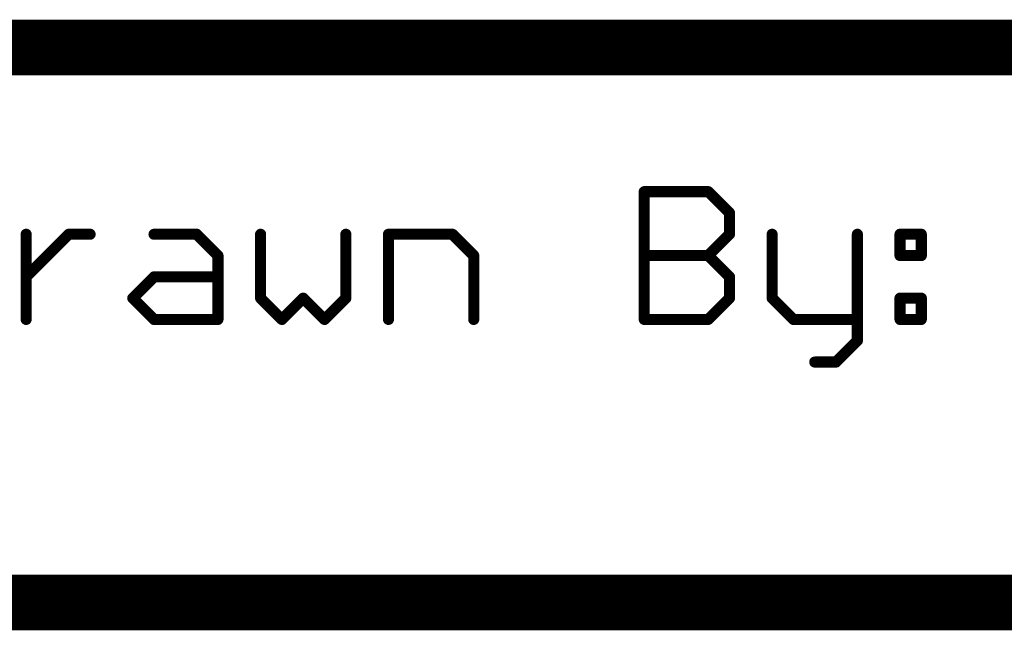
# Model space of a CAD drawing. Extents: x -1.3 to 9.2, y -4.6 to 3.5.
# Tile 69 of 215: x 4.912 to 5.267, y -4.563 to -4.343. Entities that reach past the tile are written whole.
import ezdxf

# ---------------------------------------------------------------- set-up
doc = ezdxf.new("R2010")
doc.units = 0
doc.layers.get('0').update_dxf_attribs({"linetype": 'CONTINUOUS'})
doc.layers.add('acc-ni-360-23-a_document', color=1, linetype='CONTINUOUS')

# ---------------------------------------------------------------- blocks, each defined once
blk = doc.blocks.new('D41')
at = {"const_width": 0.001}
blk.add_lwpolyline([(-0.0005, 0, 1), (0.0005, 0, 1)], format="xyb", close=True, dxfattribs=at)
blk = doc.blocks.new('D43')
at = {"const_width": 0.002}
blk.add_lwpolyline([(-0.001, 0, 1), (0.001, 0, 1)], format="xyb", close=True, dxfattribs=at)

msp = doc.modelspace()

# ---------------------------------------------------------------- linework, layer by layer
at = {"layer": 'acc-ni-360-23-a_document', "color": 1}
for points, const_width in [([(4.786618, -4.353), (6.566618, -4.353)], 0.02), ([(5.13718, -4.451), (5.13718, -4.404961)], 0.004), ([(5.13718, -4.404961), (5.1602, -4.404961)], 0.004), ([(5.13718, -4.403961), (5.13718, -4.403961)], 0.002), ([(5.13718, -4.403961), (5.13718, -4.403961)], 0.002), ([(5.13818, -4.404961), (5.13818, -4.404961)], 0.002), ([(5.13818, -4.404961), (5.13818, -4.404961)], 0.002), ([(5.1602, -4.404961), (5.167873, -4.412634)], 0.004), ([(5.1602, -4.405961), (5.1602, -4.405961)], 0.002), ([(5.1602, -4.405961), (5.1602, -4.405961)], 0.002), ([(5.160907, -4.404254), (5.160907, -4.404254)], 0.002), ([(5.160907, -4.404254), (5.160907, -4.404254)], 0.002), ([(5.167873, -4.420307), (5.167873, -4.412634)], 0.004), ([(5.167166, -4.413341), (5.167166, -4.413341)], 0.002), ([(5.167166, -4.413341), (5.167166, -4.413341)], 0.002), ([(5.168873, -4.412634), (5.168873, -4.412634)], 0.002), ([(5.168873, -4.412634), (5.168873, -4.412634)], 0.002), ([(4.914657, -4.451), (4.914657, -4.420307)], 0.004), ([(4.914657, -4.435654), (4.930004, -4.420307)], 0.004), ([(4.915657, -4.420307), (4.915657, -4.420307)], 0.002), ([(4.915657, -4.420307), (4.915657, -4.420307)], 0.002), ([(4.930004, -4.420307), (4.937677, -4.420307)], 0.004), ([(4.930004, -4.419307), (4.930004, -4.419307)], 0.002), ([(4.930004, -4.419307), (4.930004, -4.419307)], 0.002), ([(4.930711, -4.421014), (4.930711, -4.421014)], 0.002), ([(4.930711, -4.421014), (4.930711, -4.421014)], 0.002), ([(4.937677, -4.421307), (4.937677, -4.421307)], 0.002), ([(4.937677, -4.421307), (4.937677, -4.421307)], 0.002), ([(4.960696, -4.420307), (4.976043, -4.420307)], 0.004), ([(4.960696, -4.419307), (4.960696, -4.419307)], 0.002), ([(4.960696, -4.419307), (4.960696, -4.419307)], 0.002), ([(4.976043, -4.420307), (4.983716, -4.42798)], 0.004), ([(4.976043, -4.421307), (4.976043, -4.421307)], 0.002), ([(4.976043, -4.421307), (4.976043, -4.421307)], 0.002), ([(4.97675, -4.4196), (4.97675, -4.4196)], 0.002), ([(4.97675, -4.4196), (4.97675, -4.4196)], 0.002), ([(4.999063, -4.443327), (4.999063, -4.420307)], 0.004), ([(5.000063, -4.420307), (5.000063, -4.420307)], 0.002), ([(5.000063, -4.420307), (5.000063, -4.420307)], 0.002), ([(5.029755, -4.443327), (5.029755, -4.420307)], 0.004), ([(5.030755, -4.420307), (5.030755, -4.420307)], 0.002), ([(5.030755, -4.420307), (5.030755, -4.420307)], 0.002), ([(5.045102, -4.451), (5.045102, -4.420307)], 0.004), ([(5.045102, -4.420307), (5.068121, -4.420307)], 0.004), ([(5.045102, -4.419307), (5.045102, -4.419307)], 0.002), ([(5.045102, -4.419307), (5.045102, -4.419307)], 0.002), ([(5.046102, -4.420307), (5.046102, -4.420307)], 0.002), ([(5.046102, -4.420307), (5.046102, -4.420307)], 0.002), ([(5.068121, -4.420307), (5.075795, -4.42798)], 0.004), ([(5.068121, -4.421307), (5.068121, -4.421307)], 0.002), ([(5.068121, -4.421307), (5.068121, -4.421307)], 0.002), ([(5.068828, -4.4196), (5.068828, -4.4196)], 0.002), ([(5.068828, -4.4196), (5.068828, -4.4196)], 0.002), ([(5.1602, -4.42798), (5.167873, -4.420307)], 0.004), ([(5.166873, -4.420307), (5.166873, -4.420307)], 0.002), ([(5.166873, -4.420307), (5.166873, -4.420307)], 0.002), ([(5.16858, -4.421014), (5.16858, -4.421014)], 0.002), ([(5.16858, -4.421014), (5.16858, -4.421014)], 0.002), ([(5.18322, -4.443327), (5.18322, -4.420307)], 0.004), ([(5.18422, -4.420307), (5.18422, -4.420307)], 0.002), ([(5.18422, -4.420307), (5.18422, -4.420307)], 0.002), ([(5.213912, -4.458673), (5.213912, -4.420307)], 0.004), ([(5.214912, -4.420307), (5.214912, -4.420307)], 0.002), ([(5.214912, -4.420307), (5.214912, -4.420307)], 0.002), ([(5.229259, -4.420307), (5.236932, -4.420307)], 0.004), ([(5.229259, -4.42798), (5.229259, -4.420307)], 0.004), ([(5.229259, -4.419307), (5.229259, -4.419307)], 0.002), ([(5.229259, -4.419307), (5.229259, -4.419307)], 0.002), ([(5.230259, -4.420307), (5.230259, -4.420307)], 0.002), ([(5.230259, -4.420307), (5.230259, -4.420307)], 0.002), ([(5.236932, -4.42798), (5.236932, -4.420307)], 0.004), ([(5.236932, -4.421307), (5.236932, -4.421307)], 0.002), ([(5.236932, -4.421307), (5.236932, -4.421307)], 0.002), ([(5.237932, -4.420307), (5.237932, -4.420307)], 0.002), ([(5.237932, -4.420307), (5.237932, -4.420307)], 0.002), ([(4.983716, -4.451), (4.983716, -4.42798)], 0.004), ([(4.984716, -4.42798), (4.984716, -4.42798)], 0.002), ([(4.984716, -4.42798), (4.984716, -4.42798)], 0.002), ([(5.075795, -4.451), (5.075795, -4.42798)], 0.004), ([(5.076795, -4.42798), (5.076795, -4.42798)], 0.002), ([(5.076795, -4.42798), (5.076795, -4.42798)], 0.002), ([(5.13718, -4.42798), (5.1602, -4.42798)], 0.004), ([(5.13718, -4.42698), (5.13718, -4.42698)], 0.002), ([(5.13718, -4.42698), (5.13718, -4.42698)], 0.002), ([(5.1602, -4.42798), (5.167873, -4.435654)], 0.004), ([(5.159493, -4.427273), (5.159493, -4.427273)], 0.002), ([(5.159493, -4.427273), (5.159493, -4.427273)], 0.002), ([(5.160907, -4.427273), (5.160907, -4.427273)], 0.002), ([(5.160907, -4.427273), (5.160907, -4.427273)], 0.002), ([(5.229259, -4.42798), (5.236932, -4.42798)], 0.004), ([(5.228259, -4.42798), (5.228259, -4.42798)], 0.002), ([(5.228259, -4.42798), (5.228259, -4.42798)], 0.002), ([(5.229259, -4.42698), (5.229259, -4.42698)], 0.002), ([(5.229259, -4.42698), (5.229259, -4.42698)], 0.002), ([(5.235932, -4.42798), (5.235932, -4.42798)], 0.002), ([(5.235932, -4.42798), (5.235932, -4.42798)], 0.002), ([(4.983009, -4.428688), (4.983009, -4.428688)], 0.002), ([(4.983009, -4.428688), (4.983009, -4.428688)], 0.002), ([(5.075087, -4.428688), (5.075087, -4.428688)], 0.002), ([(5.075087, -4.428688), (5.075087, -4.428688)], 0.002), ([(5.1602, -4.42898), (5.1602, -4.42898)], 0.002), ([(5.1602, -4.42898), (5.1602, -4.42898)], 0.002), ([(5.236932, -4.42898), (5.236932, -4.42898)], 0.002), ([(5.236932, -4.42898), (5.236932, -4.42898)], 0.002), ([(4.91395, -4.434947), (4.91395, -4.434947)], 0.002), ([(4.91395, -4.434947), (4.91395, -4.434947)], 0.002), ([(4.953023, -4.443327), (4.960696, -4.435654)], 0.004), ([(4.960696, -4.435654), (4.983716, -4.435654)], 0.004), ([(4.960696, -4.434654), (4.960696, -4.434654)], 0.002), ([(4.960696, -4.434654), (4.960696, -4.434654)], 0.002), ([(5.167873, -4.443327), (5.167873, -4.435654)], 0.004), ([(4.961403, -4.436361), (4.961403, -4.436361)], 0.002), ([(4.961403, -4.436361), (4.961403, -4.436361)], 0.002), ([(4.983716, -4.436654), (4.983716, -4.436654)], 0.002), ([(4.983716, -4.436654), (4.983716, -4.436654)], 0.002), ([(5.167166, -4.436361), (5.167166, -4.436361)], 0.002), ([(5.167166, -4.436361), (5.167166, -4.436361)], 0.002), ([(5.168873, -4.435654), (5.168873, -4.435654)], 0.002), ([(5.168873, -4.435654), (5.168873, -4.435654)], 0.002), ([(4.953023, -4.443327), (4.960696, -4.451)], 0.004), ([(4.999063, -4.443327), (5.006736, -4.451)], 0.004), ([(5.006736, -4.451), (5.014409, -4.443327)], 0.004), ([(5.014409, -4.443327), (5.022082, -4.451)], 0.004), ([(5.022082, -4.451), (5.029755, -4.443327)], 0.004), ([(5.1602, -4.451), (5.167873, -4.443327)], 0.004), ([(5.18322, -4.443327), (5.190893, -4.451)], 0.004), ([(5.229259, -4.443327), (5.236932, -4.443327)], 0.004), ([(5.229259, -4.451), (5.229259, -4.443327)], 0.004), ([(5.229259, -4.442327), (5.229259, -4.442327)], 0.002), ([(5.229259, -4.442327), (5.229259, -4.442327)], 0.002), ([(5.236932, -4.451), (5.236932, -4.443327)], 0.004), ([(4.952316, -4.44262), (4.952316, -4.44262)], 0.002), ([(4.952316, -4.44262), (4.952316, -4.44262)], 0.002), ([(4.95373, -4.44262), (4.95373, -4.44262)], 0.002), ([(4.95373, -4.44262), (4.95373, -4.44262)], 0.002), ([(4.998063, -4.443327), (4.998063, -4.443327)], 0.002), ([(4.998063, -4.443327), (4.998063, -4.443327)], 0.002), ([(4.99977, -4.44262), (4.99977, -4.44262)], 0.002), ([(4.99977, -4.44262), (4.99977, -4.44262)], 0.002), ([(5.015116, -4.44262), (5.015116, -4.44262)], 0.002), ([(5.015116, -4.44262), (5.015116, -4.44262)], 0.002), ([(5.015116, -4.444034), (5.015116, -4.444034)], 0.002), ([(5.015116, -4.444034), (5.015116, -4.444034)], 0.002), ([(5.028755, -4.443327), (5.028755, -4.443327)], 0.002), ([(5.028755, -4.443327), (5.028755, -4.443327)], 0.002), ([(5.030462, -4.444034), (5.030462, -4.444034)], 0.002), ([(5.030462, -4.444034), (5.030462, -4.444034)], 0.002), ([(5.166873, -4.443327), (5.166873, -4.443327)], 0.002), ([(5.166873, -4.443327), (5.166873, -4.443327)], 0.002), ([(5.16858, -4.444034), (5.16858, -4.444034)], 0.002), ([(5.16858, -4.444034), (5.16858, -4.444034)], 0.002), ([(5.18222, -4.443327), (5.18222, -4.443327)], 0.002), ([(5.18222, -4.443327), (5.18222, -4.443327)], 0.002), ([(5.183927, -4.44262), (5.183927, -4.44262)], 0.002), ([(5.183927, -4.44262), (5.183927, -4.44262)], 0.002), ([(5.230259, -4.443327), (5.230259, -4.443327)], 0.002), ([(5.230259, -4.443327), (5.230259, -4.443327)], 0.002), ([(5.236932, -4.444327), (5.236932, -4.444327)], 0.002), ([(5.236932, -4.444327), (5.236932, -4.444327)], 0.002), ([(5.237932, -4.443327), (5.237932, -4.443327)], 0.002), ([(5.237932, -4.443327), (5.237932, -4.443327)], 0.002), ([(4.913657, -4.451), (4.913657, -4.451)], 0.002), ([(4.913657, -4.451), (4.913657, -4.451)], 0.002), ([(4.960696, -4.451), (4.983716, -4.451)], 0.004), ([(4.959989, -4.451707), (4.959989, -4.451707)], 0.002), ([(4.959989, -4.451707), (4.959989, -4.451707)], 0.002), ([(4.960696, -4.45), (4.960696, -4.45)], 0.002), ([(4.960696, -4.45), (4.960696, -4.45)], 0.002), ([(4.982716, -4.451), (4.982716, -4.451)], 0.002), ([(4.982716, -4.451), (4.982716, -4.451)], 0.002), ([(4.983716, -4.452), (4.983716, -4.452)], 0.002), ([(4.983716, -4.452), (4.983716, -4.452)], 0.002), ([(5.006029, -4.450293), (5.006029, -4.450293)], 0.002), ([(5.006029, -4.450293), (5.006029, -4.450293)], 0.002), ([(5.006029, -4.451707), (5.006029, -4.451707)], 0.002), ([(5.006029, -4.451707), (5.006029, -4.451707)], 0.002), ([(5.021375, -4.450293), (5.021375, -4.450293)], 0.002), ([(5.021375, -4.450293), (5.021375, -4.450293)], 0.002), ([(5.021375, -4.451707), (5.021375, -4.451707)], 0.002), ([(5.021375, -4.451707), (5.021375, -4.451707)], 0.002), ([(5.044102, -4.451), (5.044102, -4.451)], 0.002), ([(5.044102, -4.451), (5.044102, -4.451)], 0.002), ([(5.074795, -4.451), (5.074795, -4.451)], 0.002), ([(5.074795, -4.451), (5.074795, -4.451)], 0.002), ([(5.13718, -4.451), (5.1602, -4.451)], 0.004), ([(5.13618, -4.451), (5.13618, -4.451)], 0.002), ([(5.13618, -4.451), (5.13618, -4.451)], 0.002), ([(5.13718, -4.45), (5.13718, -4.45)], 0.002), ([(5.13718, -4.45), (5.13718, -4.45)], 0.002), ([(5.159493, -4.450293), (5.159493, -4.450293)], 0.002), ([(5.159493, -4.450293), (5.159493, -4.450293)], 0.002), ([(5.1602, -4.452), (5.1602, -4.452)], 0.002), ([(5.1602, -4.452), (5.1602, -4.452)], 0.002), ([(5.190893, -4.451), (5.213912, -4.451)], 0.004), ([(5.190185, -4.451707), (5.190185, -4.451707)], 0.002), ([(5.190185, -4.451707), (5.190185, -4.451707)], 0.002), ([(5.190893, -4.45), (5.190893, -4.45)], 0.002), ([(5.190893, -4.45), (5.190893, -4.45)], 0.002), ([(5.213912, -4.452), (5.213912, -4.452)], 0.002), ([(5.213912, -4.452), (5.213912, -4.452)], 0.002), ([(5.229259, -4.451), (5.236932, -4.451)], 0.004), ([(5.228259, -4.451), (5.228259, -4.451)], 0.002), ([(5.228259, -4.451), (5.228259, -4.451)], 0.002), ([(5.229259, -4.45), (5.229259, -4.45)], 0.002), ([(5.229259, -4.45), (5.229259, -4.45)], 0.002), ([(5.235932, -4.451), (5.235932, -4.451)], 0.002), ([(5.235932, -4.451), (5.235932, -4.451)], 0.002), ([(5.236932, -4.452), (5.236932, -4.452)], 0.002), ([(5.236932, -4.452), (5.236932, -4.452)], 0.002), ([(5.206239, -4.466346), (5.213912, -4.458673)], 0.004), ([(5.212912, -4.458673), (5.212912, -4.458673)], 0.002), ([(5.212912, -4.458673), (5.212912, -4.458673)], 0.002), ([(5.214619, -4.45938), (5.214619, -4.45938)], 0.002), ([(5.214619, -4.45938), (5.214619, -4.45938)], 0.002), ([(5.198566, -4.466346), (5.206239, -4.466346)], 0.004), ([(5.198566, -4.465346), (5.198566, -4.465346)], 0.002), ([(5.198566, -4.465346), (5.198566, -4.465346)], 0.002), ([(5.205532, -4.465639), (5.205532, -4.465639)], 0.002), ([(5.205532, -4.465639), (5.205532, -4.465639)], 0.002), ([(5.206239, -4.467346), (5.206239, -4.467346)], 0.002), ([(5.206239, -4.467346), (5.206239, -4.467346)], 0.002), ([(4.766618, -4.553), (6.566618, -4.553)], 0.02)]:
    msp.add_lwpolyline(points, dxfattribs=dict(at, const_width=const_width))
at = {"layer": 'acc-ni-360-23-a_document', "color": 1, "const_width": 0.002}
for points in [[(5.13818, -4.404961, 1), (5.13618, -4.404961)], [(5.13718, -4.403961, 1), (5.13718, -4.405961)], [(5.160907, -4.404254, 1), (5.159493, -4.405668)], [(5.1602, -4.405961, 1), (5.1602, -4.403961)], [(5.168873, -4.412634, 1), (5.166873, -4.412634)], [(5.167166, -4.413341, 1), (5.16858, -4.411927)], [(4.915657, -4.420307, 1), (4.913657, -4.420307)], [(4.930004, -4.419307, 1), (4.930004, -4.421307)], [(4.930711, -4.421014, 0.999854), (4.929296, -4.4196)], [(4.937677, -4.421307, 1), (4.937677, -4.419307)], [(4.960696, -4.419307, 1), (4.960696, -4.421307)], [(4.97675, -4.4196, 1), (4.975336, -4.421014)], [(4.976043, -4.421307, 1), (4.976043, -4.419307)], [(5.000063, -4.420307, 1), (4.998063, -4.420307)], [(5.030755, -4.420307, 1), (5.028755, -4.420307)], [(5.046102, -4.420307, 1), (5.044102, -4.420307)], [(5.045102, -4.419307, 1), (5.045102, -4.421307)], [(5.068828, -4.4196, 1), (5.067414, -4.421014)], [(5.068121, -4.421307, 1), (5.068121, -4.419307)], [(5.166873, -4.420307, 1), (5.168873, -4.420307)], [(5.16858, -4.421014, 1), (5.167166, -4.4196)], [(5.18422, -4.420307, 1), (5.18222, -4.420307)], [(5.214912, -4.420307, 1), (5.212912, -4.420307)], [(5.229259, -4.419307, 1), (5.229259, -4.421307)], [(5.230259, -4.420307, 1), (5.228259, -4.420307)], [(5.237932, -4.420307, 1), (5.235932, -4.420307)], [(5.236932, -4.421307, 1), (5.236932, -4.419307)], [(4.984716, -4.42798, 1), (4.982716, -4.42798)], [(4.983009, -4.428688, 0.999854), (4.984423, -4.427273)], [(5.076795, -4.42798, 1), (5.074795, -4.42798)], [(5.075087, -4.428688, 1), (5.076502, -4.427273)], [(5.13718, -4.42698, 1), (5.13718, -4.42898)], [(5.159493, -4.427273, 1.000854), (5.160907, -4.428688)], [(5.160907, -4.427273, 0.999854), (5.159493, -4.428688)], [(5.1602, -4.42898, 1), (5.1602, -4.42698)], [(5.229259, -4.42698, 1), (5.229259, -4.42898)], [(5.228259, -4.42798, 1), (5.230259, -4.42798)], [(5.235932, -4.42798, 1), (5.237932, -4.42798)], [(5.236932, -4.42898, 1), (5.236932, -4.42698)], [(4.91395, -4.434947, 1), (4.915364, -4.436361)], [(4.960696, -4.434654, 1), (4.960696, -4.436654)], [(4.961403, -4.436361, 1), (4.959989, -4.434947)], [(4.983716, -4.436654, 1), (4.983716, -4.434654)], [(5.168873, -4.435654, 1), (5.166873, -4.435654)], [(5.167166, -4.436361, 1), (5.16858, -4.434947)], [(4.95373, -4.44262, 1), (4.952316, -4.444034)], [(4.99977, -4.44262, 1.000854), (4.998355, -4.444034)], [(5.015116, -4.44262, 1), (5.013702, -4.444034)], [(5.015116, -4.444034, 1), (5.013702, -4.44262)], [(5.030462, -4.444034, 1), (5.029048, -4.44262)], [(5.16858, -4.444034, 1), (5.167166, -4.44262)], [(5.183927, -4.44262, 1.000854), (5.182512, -4.444034)], [(5.229259, -4.442327, 1), (5.229259, -4.444327)], [(5.230259, -4.443327, 1), (5.228259, -4.443327)], [(5.237932, -4.443327, 1), (5.235932, -4.443327)], [(5.236932, -4.444327, 1), (5.236932, -4.442327)], [(4.952316, -4.44262, 1), (4.95373, -4.444034)], [(4.998063, -4.443327, 1), (5.000063, -4.443327)], [(5.028755, -4.443327, 1), (5.030755, -4.443327)], [(5.166873, -4.443327, 1), (5.168873, -4.443327)], [(5.18222, -4.443327, 1), (5.18422, -4.443327)], [(4.913657, -4.451, 1), (4.915657, -4.451)], [(4.960696, -4.45, 1), (4.960696, -4.452)], [(4.959989, -4.451707, 1), (4.961403, -4.450293)], [(4.982716, -4.451, 1), (4.984716, -4.451)], [(4.983716, -4.452, 1), (4.983716, -4.45)], [(5.006029, -4.450293, 1), (5.007443, -4.451707)], [(5.006029, -4.451707, 1), (5.007443, -4.450293)], [(5.021375, -4.450293, 1), (5.022789, -4.451707)], [(5.021375, -4.451707, 1), (5.022789, -4.450293)], [(5.044102, -4.451, 1), (5.046102, -4.451)], [(5.074795, -4.451, 1), (5.076795, -4.451)], [(5.13718, -4.45, 1), (5.13718, -4.452)], [(5.13618, -4.451, 1), (5.13818, -4.451)], [(5.159493, -4.450293, 1), (5.160907, -4.451707)], [(5.1602, -4.452, 1), (5.1602, -4.45)], [(5.190893, -4.45, 1), (5.190893, -4.452)], [(5.190185, -4.451707, 1.000854), (5.1916, -4.450293)], [(5.213912, -4.452, 1), (5.213912, -4.45)], [(5.229259, -4.45, 1), (5.229259, -4.452)], [(5.228259, -4.451, 1), (5.230259, -4.451)], [(5.235932, -4.451, 1), (5.237932, -4.451)], [(5.236932, -4.452, 1), (5.236932, -4.45)], [(5.212912, -4.458673, 1), (5.214912, -4.458673)], [(5.214619, -4.45938, 1), (5.213205, -4.457966)], [(5.198566, -4.465346, 1), (5.198566, -4.467346)], [(5.205532, -4.465639, 1), (5.206946, -4.467053)], [(5.206239, -4.467346, 1), (5.206239, -4.465346)]]:
    msp.add_lwpolyline(points, format="xyb", dxfattribs=at)

# ---------------------------------------------------------------- block references
at = {"layer": 'acc-ni-360-23-a_document'}
for name, p in [('D43', (5.13718, -4.404961)), ('D41', (5.13618, -4.404961)), ('D41', (5.13718, -4.403961)), ('D41', (5.13718, -4.403961)), ('D41', (5.13718, -4.403961)), ('D41', (5.13718, -4.405961)), ('D41', (5.13818, -4.404961)), ('D41', (5.13818, -4.404961)), ('D41', (5.13818, -4.404961)), ('D43', (5.1602, -4.404961)), ('D41', (5.159493, -4.405668)), ('D41', (5.1602, -4.403961)), ('D41', (5.1602, -4.405961)), ('D41', (5.1602, -4.405961)), ('D41', (5.1602, -4.405961)), ('D41', (5.160907, -4.404254)), ('D41', (5.160907, -4.404254)), ('D41', (5.160907, -4.404254)), ('D43', (5.167873, -4.412634)), ('D43', (5.167873, -4.412634)), ('D41', (5.166873, -4.412634)), ('D41', (5.167166, -4.413341)), ('D41', (5.167166, -4.413341)), ('D41', (5.167166, -4.413341)), ('D41', (5.16858, -4.411927)), ('D41', (5.168873, -4.412634)), ('D41', (5.168873, -4.412634)), ('D41', (5.168873, -4.412634)), ('D43', (4.914657, -4.420307)), ('D41', (4.913657, -4.420307)), ('D41', (4.915657, -4.420307)), ('D41', (4.915657, -4.420307)), ('D41', (4.915657, -4.420307)), ('D43', (4.930004, -4.420307)), ('D41', (4.929296, -4.4196)), ('D41', (4.930004, -4.419307)), ('D41', (4.930004, -4.419307)), ('D41', (4.930004, -4.419307)), ('D41', (4.930004, -4.421307)), ('D41', (4.930711, -4.421014)), ('D41', (4.930711, -4.421014)), ('D41', (4.930711, -4.421014)), ('D43', (4.937677, -4.420307)), ('D41', (4.937677, -4.419307)), ('D41', (4.937677, -4.421307)), ('D41', (4.937677, -4.421307)), ('D41', (4.937677, -4.421307)), ('D43', (4.960696, -4.420307)), ('D41', (4.960696, -4.419307)), ('D41', (4.960696, -4.419307)), ('D41', (4.960696, -4.419307)), ('D41', (4.960696, -4.421307)), ('D43', (4.976043, -4.420307)), ('D41', (4.975336, -4.421014)), ('D41', (4.976043, -4.419307)), ('D41', (4.976043, -4.421307)), ('D41', (4.976043, -4.421307)), ('D41', (4.976043, -4.421307)), ('D41', (4.97675, -4.4196)), ('D41', (4.97675, -4.4196)), ('D41', (4.97675, -4.4196)), ('D43', (4.999063, -4.420307)), ('D41', (4.998063, -4.420307)), ('D41', (5.000063, -4.420307)), ('D41', (5.000063, -4.420307)), ('D41', (5.000063, -4.420307)), ('D43', (5.029755, -4.420307)), ('D41', (5.028755, -4.420307)), ('D41', (5.030755, -4.420307)), ('D41', (5.030755, -4.420307)), ('D41', (5.030755, -4.420307)), ('D43', (5.045102, -4.420307)), ('D41', (5.044102, -4.420307)), ('D41', (5.045102, -4.419307)), ('D41', (5.045102, -4.419307)), ('D41', (5.045102, -4.419307)), ('D41', (5.045102, -4.421307)), ('D41', (5.046102, -4.420307)), ('D41', (5.046102, -4.420307)), ('D41', (5.046102, -4.420307)), ('D43', (5.068121, -4.420307)), ('D41', (5.067414, -4.421014)), ('D41', (5.068121, -4.419307)), ('D41', (5.068121, -4.421307)), ('D41', (5.068121, -4.421307)), ('D41', (5.068121, -4.421307)), ('D41', (5.068828, -4.4196)), ('D41', (5.068828, -4.4196)), ('D41', (5.068828, -4.4196)), ('D43', (5.167873, -4.420307)), ('D43', (5.167873, -4.420307)), ('D41', (5.166873, -4.420307)), ('D41', (5.166873, -4.420307)), ('D41', (5.166873, -4.420307)), ('D41', (5.167166, -4.4196)), ('D41', (5.16858, -4.421014)), ('D41', (5.16858, -4.421014)), ('D41', (5.16858, -4.421014)), ('D41', (5.168873, -4.420307)), ('D43', (5.18322, -4.420307)), ('D41', (5.18222, -4.420307)), ('D41', (5.18422, -4.420307)), ('D41', (5.18422, -4.420307)), ('D41', (5.18422, -4.420307)), ('D43', (5.213912, -4.420307)), ('D41', (5.212912, -4.420307)), ('D41', (5.214912, -4.420307)), ('D41', (5.214912, -4.420307)), ('D41', (5.214912, -4.420307)), ('D43', (5.229259, -4.420307)), ('D43', (5.229259, -4.420307)), ('D41', (5.228259, -4.420307)), ('D41', (5.229259, -4.419307)), ('D41', (5.229259, -4.419307)), ('D41', (5.229259, -4.419307)), ('D41', (5.229259, -4.421307)), ('D41', (5.230259, -4.420307)), ('D41', (5.230259, -4.420307)), ('D41', (5.230259, -4.420307)), ('D43', (5.236932, -4.420307)), ('D43', (5.236932, -4.420307)), ('D41', (5.235932, -4.420307)), ('D41', (5.236932, -4.419307)), ('D41', (5.236932, -4.421307)), ('D41', (5.236932, -4.421307)), ('D41', (5.236932, -4.421307)), ('D41', (5.237932, -4.420307)), ('D41', (5.237932, -4.420307)), ('D41', (5.237932, -4.420307)), ('D43', (4.983716, -4.42798)), ('D43', (4.983716, -4.42798)), ('D41', (4.982716, -4.42798)), ('D41', (4.984423, -4.427273)), ('D41', (4.984716, -4.42798)), ('D41', (4.984716, -4.42798)), ('D41', (4.984716, -4.42798)), ('D43', (5.075795, -4.42798)), ('D43', (5.075795, -4.42798)), ('D41', (5.074795, -4.42798)), ('D41', (5.076502, -4.427273)), ('D41', (5.076795, -4.42798)), ('D41', (5.076795, -4.42798)), ('D41', (5.076795, -4.42798)), ('D43', (5.13718, -4.42798)), ('D41', (5.13718, -4.42698)), ('D41', (5.13718, -4.42698)), ('D41', (5.13718, -4.42698)), ('D43', (5.1602, -4.42798)), ('D43', (5.1602, -4.42798)), ('D43', (5.1602, -4.42798)), ('D41', (5.159493, -4.427273)), ('D41', (5.159493, -4.427273)), ('D41', (5.159493, -4.427273)), ('D41', (5.1602, -4.42698)), ('D41', (5.160907, -4.427273)), ('D41', (5.160907, -4.427273)), ('D41', (5.160907, -4.427273)), ('D43', (5.229259, -4.42798)), ('D43', (5.229259, -4.42798)), ('D41', (5.228259, -4.42798)), ('D41', (5.228259, -4.42798)), ('D41', (5.228259, -4.42798)), ('D41', (5.229259, -4.42698)), ('D41', (5.229259, -4.42698)), ('D41', (5.229259, -4.42698)), ('D41', (5.230259, -4.42798)), ('D43', (5.236932, -4.42798)), ('D43', (5.236932, -4.42798)), ('D41', (5.235932, -4.42798)), ('D41', (5.235932, -4.42798)), ('D41', (5.235932, -4.42798)), ('D41', (5.236932, -4.42698)), ('D41', (5.237932, -4.42798)), ('D41', (4.983009, -4.428688)), ('D41', (4.983009, -4.428688)), ('D41', (4.983009, -4.428688)), ('D41', (5.075087, -4.428688)), ('D41', (5.075087, -4.428688)), ('D41', (5.075087, -4.428688)), ('D41', (5.13718, -4.42898)), ('D41', (5.159493, -4.428688)), ('D41', (5.1602, -4.42898)), ('D41', (5.1602, -4.42898)), ('D41', (5.1602, -4.42898)), ('D41', (5.160907, -4.428688)), ('D41', (5.229259, -4.42898)), ('D41', (5.236932, -4.42898)), ('D41', (5.236932, -4.42898)), ('D41', (5.236932, -4.42898)), ('D43', (4.914657, -4.435654)), ('D41', (4.91395, -4.434947)), ('D41', (4.91395, -4.434947)), ('D41', (4.91395, -4.434947)), ('D43', (4.960696, -4.435654)), ('D43', (4.960696, -4.435654)), ('D41', (4.959989, -4.434947)), ('D41', (4.960696, -4.434654)), ('D41', (4.960696, -4.434654)), ('D41', (4.960696, -4.434654)), ('D43', (4.983716, -4.435654)), ('D41', (4.983716, -4.434654)), ('D43', (5.167873, -4.435654)), ('D43', (5.167873, -4.435654)), ('D41', (5.16858, -4.434947)), ('D41', (4.915364, -4.436361)), ('D41', (4.960696, -4.436654)), ('D41', (4.961403, -4.436361)), ('D41', (4.961403, -4.436361)), ('D41', (4.961403, -4.436361)), ('D41', (4.983716, -4.436654)), ('D41', (4.983716, -4.436654)), ('D41', (4.983716, -4.436654)), ('D41', (5.166873, -4.435654)), ('D41', (5.167166, -4.436361)), ('D41', (5.167166, -4.436361)), ('D41', (5.167166, -4.436361)), ('D41', (5.168873, -4.435654)), ('D41', (5.168873, -4.435654)), ('D41', (5.168873, -4.435654)), ('D43', (4.953023, -4.443327)), ('D43', (4.953023, -4.443327)), ('D43', (4.999063, -4.443327)), ('D43', (4.999063, -4.443327)), ('D43', (5.014409, -4.443327)), ('D43', (5.029755, -4.443327)), ('D43', (5.167873, -4.443327)), ('D43', (5.167873, -4.443327)), ('D43', (5.18322, -4.443327)), ('D43', (5.18322, -4.443327)), ('D43', (5.229259, -4.443327)), ('D43', (5.229259, -4.443327)), ('D41', (5.229259, -4.442327)), ('D41', (5.229259, -4.442327)), ('D41', (5.229259, -4.442327)), ('D43', (5.236932, -4.443327)), ('D43', (5.236932, -4.443327)), ('D41', (5.236932, -4.442327)), ('D41', (4.952316, -4.44262)), ('D41', (4.952316, -4.44262)), ('D41', (4.952316, -4.44262)), ('D41', (4.952316, -4.444034)), ('D41', (4.95373, -4.44262)), ('D41', (4.95373, -4.44262)), ('D41', (4.95373, -4.44262)), ('D41', (4.95373, -4.444034)), ('D41', (4.998063, -4.443327)), ('D41', (4.998063, -4.443327)), ('D41', (4.998063, -4.443327)), ('D41', (4.998355, -4.444034)), ('D41', (4.99977, -4.44262)), ('D41', (4.99977, -4.44262)), ('D41', (4.99977, -4.44262)), ('D41', (5.000063, -4.443327)), ('D41', (5.013702, -4.44262)), ('D41', (5.013702, -4.444034)), ('D41', (5.015116, -4.44262)), ('D41', (5.015116, -4.44262)), ('D41', (5.015116, -4.44262)), ('D41', (5.015116, -4.444034)), ('D41', (5.015116, -4.444034)), ('D41', (5.015116, -4.444034)), ('D41', (5.028755, -4.443327)), ('D41', (5.028755, -4.443327)), ('D41', (5.028755, -4.443327)), ('D41', (5.029048, -4.44262)), ('D41', (5.030462, -4.444034)), ('D41', (5.030462, -4.444034)), ('D41', (5.030462, -4.444034)), ('D41', (5.030755, -4.443327)), ('D41', (5.166873, -4.443327)), ('D41', (5.166873, -4.443327)), ('D41', (5.166873, -4.443327)), ('D41', (5.167166, -4.44262)), ('D41', (5.16858, -4.444034)), ('D41', (5.16858, -4.444034)), ('D41', (5.16858, -4.444034)), ('D41', (5.168873, -4.443327)), ('D41', (5.18222, -4.443327)), ('D41', (5.18222, -4.443327)), ('D41', (5.18222, -4.443327)), ('D41', (5.182512, -4.444034)), ('D41', (5.183927, -4.44262)), ('D41', (5.183927, -4.44262)), ('D41', (5.183927, -4.44262)), ('D41', (5.18422, -4.443327)), ('D41', (5.228259, -4.443327)), ('D41', (5.229259, -4.444327)), ('D41', (5.230259, -4.443327)), ('D41', (5.230259, -4.443327)), ('D41', (5.230259, -4.443327)), ('D41', (5.235932, -4.443327)), ('D41', (5.236932, -4.444327)), ('D41', (5.236932, -4.444327)), ('D41', (5.236932, -4.444327)), ('D41', (5.237932, -4.443327)), ('D41', (5.237932, -4.443327)), ('D41', (5.237932, -4.443327)), ('D43', (4.914657, -4.451)), ('D41', (4.913657, -4.451)), ('D41', (4.913657, -4.451)), ('D41', (4.913657, -4.451)), ('D41', (4.915657, -4.451)), ('D43', (4.960696, -4.451)), ('D43', (4.960696, -4.451)), ('D41', (4.959989, -4.451707)), ('D41', (4.959989, -4.451707)), ('D41', (4.959989, -4.451707)), ('D41', (4.960696, -4.45)), ('D41', (4.960696, -4.45)), ('D41', (4.960696, -4.45)), ('D41', (4.960696, -4.452)), ('D41', (4.961403, -4.450293)), ('D43', (4.983716, -4.451)), ('D43', (4.983716, -4.451)), ('D41', (4.982716, -4.451)), ('D41', (4.982716, -4.451)), ('D41', (4.982716, -4.451)), ('D41', (4.983716, -4.45)), ('D41', (4.983716, -4.452)), ('D41', (4.983716, -4.452)), ('D41', (4.983716, -4.452)), ('D41', (4.984716, -4.451)), ('D43', (5.006736, -4.451)), ('D41', (5.006029, -4.450293)), ('D41', (5.006029, -4.450293)), ('D41', (5.006029, -4.450293)), ('D41', (5.006029, -4.451707)), ('D41', (5.006029, -4.451707)), ('D41', (5.006029, -4.451707)), ('D41', (5.007443, -4.450293)), ('D41', (5.007443, -4.451707)), ('D43', (5.022082, -4.451)), ('D41', (5.021375, -4.450293)), ('D41', (5.021375, -4.450293)), ('D41', (5.021375, -4.450293)), ('D41', (5.021375, -4.451707)), ('D41', (5.021375, -4.451707)), ('D41', (5.021375, -4.451707)), ('D41', (5.022789, -4.450293)), ('D41', (5.022789, -4.451707)), ('D43', (5.045102, -4.451)), ('D41', (5.044102, -4.451)), ('D41', (5.044102, -4.451)), ('D41', (5.044102, -4.451)), ('D41', (5.046102, -4.451)), ('D43', (5.075795, -4.451)), ('D41', (5.074795, -4.451)), ('D41', (5.074795, -4.451)), ('D41', (5.074795, -4.451)), ('D41', (5.076795, -4.451)), ('D43', (5.13718, -4.451)), ('D43', (5.13718, -4.451)), ('D41', (5.13618, -4.451)), ('D41', (5.13618, -4.451)), ('D41', (5.13618, -4.451)), ('D41', (5.13718, -4.45)), ('D41', (5.13718, -4.45)), ('D41', (5.13718, -4.45)), ('D41', (5.13718, -4.452)), ('D41', (5.13818, -4.451)), ('D43', (5.1602, -4.451)), ('D43', (5.1602, -4.451)), ('D41', (5.159493, -4.450293)), ('D41', (5.159493, -4.450293)), ('D41', (5.159493, -4.450293)), ('D41', (5.1602, -4.45)), ('D41', (5.1602, -4.452)), ('D41', (5.1602, -4.452)), ('D41', (5.1602, -4.452)), ('D41', (5.160907, -4.451707)), ('D43', (5.190893, -4.451)), ('D43', (5.190893, -4.451)), ('D41', (5.190185, -4.451707)), ('D41', (5.190185, -4.451707)), ('D41', (5.190185, -4.451707)), ('D41', (5.190893, -4.45)), ('D41', (5.190893, -4.45)), ('D41', (5.190893, -4.45)), ('D41', (5.190893, -4.452)), ('D41', (5.1916, -4.450293)), ('D43', (5.213912, -4.451)), ('D41', (5.213912, -4.45)), ('D41', (5.213912, -4.452)), ('D41', (5.213912, -4.452)), ('D41', (5.213912, -4.452)), ('D43', (5.229259, -4.451)), ('D43', (5.229259, -4.451)), ('D41', (5.228259, -4.451)), ('D41', (5.228259, -4.451)), ('D41', (5.228259, -4.451)), ('D41', (5.229259, -4.45)), ('D41', (5.229259, -4.45)), ('D41', (5.229259, -4.45)), ('D41', (5.229259, -4.452)), ('D41', (5.230259, -4.451)), ('D43', (5.236932, -4.451)), ('D43', (5.236932, -4.451)), ('D41', (5.235932, -4.451)), ('D41', (5.235932, -4.451)), ('D41', (5.235932, -4.451)), ('D41', (5.236932, -4.45)), ('D41', (5.236932, -4.452)), ('D41', (5.236932, -4.452)), ('D41', (5.236932, -4.452)), ('D41', (5.237932, -4.451)), ('D43', (5.213912, -4.458673)), ('D43', (5.213912, -4.458673)), ('D41', (5.212912, -4.458673)), ('D41', (5.212912, -4.458673)), ('D41', (5.212912, -4.458673)), ('D41', (5.213205, -4.457966)), ('D41', (5.214619, -4.45938)), ('D41', (5.214619, -4.45938)), ('D41', (5.214619, -4.45938)), ('D41', (5.214912, -4.458673)), ('D43', (5.198566, -4.466346)), ('D41', (5.198566, -4.465346)), ('D41', (5.198566, -4.465346)), ('D41', (5.198566, -4.465346)), ('D41', (5.198566, -4.467346)), ('D43', (5.206239, -4.466346)), ('D43', (5.206239, -4.466346)), ('D41', (5.205532, -4.465639)), ('D41', (5.205532, -4.465639)), ('D41', (5.205532, -4.465639)), ('D41', (5.206239, -4.465346)), ('D41', (5.206239, -4.467346)), ('D41', (5.206239, -4.467346)), ('D41', (5.206239, -4.467346)), ('D41', (5.206946, -4.467053))]:
    msp.add_blockref(name, p, dxfattribs=at)

doc.saveas('drawing.dxf')
